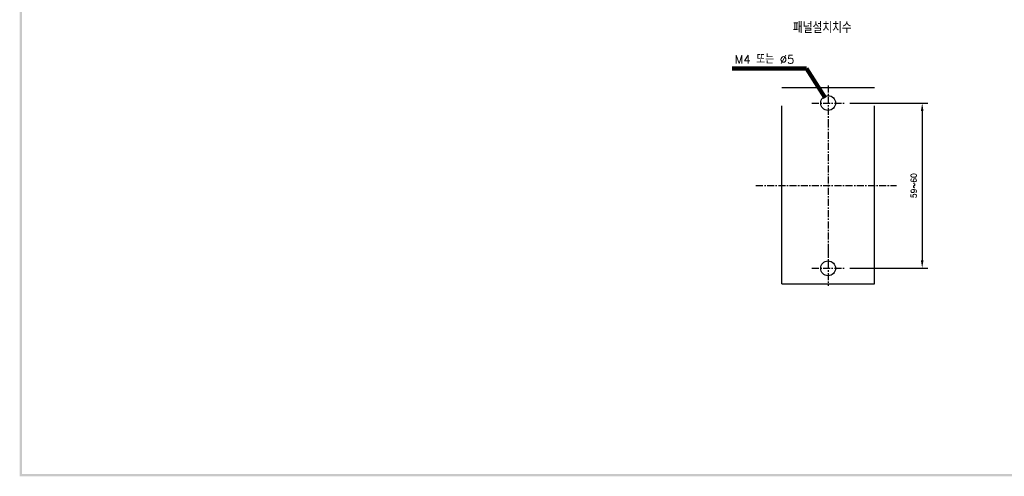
# Model space of a CAD drawing. Extents: x -417 to 860, y -1918 to 556.
# Tile 1 of 6: x 172 to 523, y 71 to 234. Entities that reach past the tile are written whole.
import ezdxf

# ---------------------------------------------------------------- set-up
doc = ezdxf.new("R2010")
doc.units = 0
doc.header["$MEASUREMENT"] = 0
doc.linetypes.add('CENTER', pattern=[2, 1.25, -0.25, 0.25, -0.25])
doc.linetypes.add('PHANTOMX2', pattern=[127, 63.5, -12.7, 12.7, -12.7, 12.7, -12.7])
for name, color, linetype in [('cen', 1, 'CENTER'), ('di', 3, 'CONTINUOUS'), ('DIM', 3, 'CONTINUOUS'), ('dwg', 7, 'CONTINUOUS'), ('ph', 6, 'PHANTOMX2')]:
    doc.layers.add(name, color=color, linetype=linetype)
doc.styles.add('KIM', font='ROMANS.shx', dxfattribs={"height": 5, "bigfont": 'GSG1.shx'})
doc.styles.get("Standard").update_dxf_attribs({"font": 'romans.shx', "height": 2, "bigfont": 'hgs.shx'})
doc.dimstyles.get("Standard").update_dxf_attribs({"dimscale": 0, "dimtxt": 2, "dimasz": 2, "dimexe": 0.5, "dimexo": 0.5, "dimgap": 1, "dimtad": 1, "dimdsep": 46, "dimtxsty": 'Standard', "dimcen": 0, "dimclrd": 3, "dimclre": 3, "dimclrt": 3, "dimadec": 0, "dimazin": 2, "dimtp": 0.1, "dimtm": 0.1, "dimtfac": 1, "dimtmove": 0, "dimatfit": 3, "dimfxl": 0, "dimtolj": 1, "dimarcsym": 0})
doc.dimstyles.new('STANDARD$0', dxfattribs={"dimtxt": 5, "dimasz": 5, "dimexe": 1, "dimexo": 2, "dimgap": 2, "dimtad": 1, "dimdec": 4, "dimzin": 12, "dimdsep": 46, "dimtxsty": 'KIM', "dimcen": -1, "dimdle": 0.1, "dimadec": 0, "dimazin": 0, "dimtfac": 1, "dimtdec": 4, "dimtmove": 0, "dimatfit": 3, "dimfxl": 0, "dimtolj": 1, "dimtzin": 0, "dimarcsym": 0})

# ---------------------------------------------------------------- blocks, each defined once
blk = doc.blocks.new('*D951')
at = {"layer": 'DIM'}
for p, q in [((468.17, 203.78), (495.98, 203.78)), ((493.98, 200.98), (493.98, 147.62)), ((468.17, 144.82), (495.98, 144.82))]:
    blk.add_line(p, q, dxfattribs=at)
for points in [[(493.52, 200.98), (494.45, 200.98), (493.98, 203.78)], [(493.52, 147.62), (494.45, 147.62), (493.98, 144.82)]]:
    blk.add_solid(points, dxfattribs=at)
at = {"layer": 'DIM', "insert": (490.98, 174.3), "char_height": 2, "attachment_point": 5, "rotation": 90}
blk.add_mtext('\\A1;59~60', dxfattribs=at)

msp = doc.modelspace()

# ---------------------------------------------------------------- linework, layer by layer
at = {"layer": 'cen', "linetype": 'CENTER', "ltscale": 2}
for p, q in [((460.398, 210.07), (460.398, 197.563)), ((454.623, 203.779), (466.173, 203.779)), ((460.398, 197.563), (460.398, 151.108)), ((434.637, 174.317), (484.847, 174.317)), ((460.398, 151.108), (460.398, 138.601)), ((454.623, 144.817), (466.173, 144.817))]:
    msp.add_line(p, q, dxfattribs=at)
at = {"layer": 'dwg'}
for centre in [(460.398, 203.817), (460.398, 144.817)]:
    msp.add_circle(centre, 2.65, dxfattribs=at)
for points in [[(171.812, 70.575), (172.652, 70.995), (171.812, 552.735), (172.652, 551.895)], [(857.252, 70.575), (856.412, 71.415), (171.812, 70.575), (172.652, 71.415)]]:
    msp.add_trace(points, dxfattribs=at)
at = {"layer": 'ph'}
for p, q in [((443.898, 209.317), (476.898, 209.317)), ((443.898, 139.317), (443.898, 209.317)), ((476.898, 139.317), (476.898, 209.317)), ((443.898, 139.317), (476.898, 139.317))]:
    msp.add_line(p, q, dxfattribs=at)

# ---------------------------------------------------------------- texts
at = {"layer": 'di', "insert": (447.839, 232.775), "char_height": 4, "width": 135.45529, "attachment_point": 1}
msp.add_mtext('{\\Fromans,hgs|c129;패널설치치수}', dxfattribs=at)
at = {"layer": 'DIM', "insert": (427.053, 220.861), "char_height": 3, "attachment_point": 1}
msp.add_mtext('M4 또는 %%c5', dxfattribs=at)

# ---------------------------------------------------------------- dimensions: what is measured, and where the dimension line sits
at = {"layer": 'DIM'}
dim = msp.add_linear_dim(base=(493.984, 144.817), p1=(466.173, 203.779), p2=(466.173, 144.817), angle=90, text='59~60', dimstyle='STANDARD$0', override={"dimtxt": 3, "dimasz": 2.8, "dimexe": 2, "dimdec": 2, "dimzin": 8, "dimtxsty": 'Standard', "dimcen": 0, "dimclrd": 256, "dimclre": 256, "dimclrt": 256, "dimadec": 2, "dimazin": 2, "dimtfac": 0.6, "dimtdec": 2, "dimtzin": 8, "dimlwd": 65535, "dimlwe": 65535, "dimarcsym": 1}, dxfattribs=at)
dim.commit()
dim.dimension.update_dxf_attribs({"geometry": '*D951', "text_midpoint": (490.984, 174.298)})

# ---------------------------------------------------------------- leaders
msp.add_leader([(459.3, 205.697), (452.652, 216.141), (426.139, 216.141)], dimstyle='Standard', override={"dimscale": 1, "dimtxt": 3, "dimasz": 2.8, "dimexe": 2, "dimexo": 2, "dimgap": 2, "dimdle": 0.1, "dimclrd": 256, "dimclre": 256, "dimclrt": 256, "dimadec": 2, "dimtfac": 0.6, "dimlwd": 65535, "dimlwe": 65535, "dimarcsym": 1}, dxfattribs=at)

doc.saveas('drawing.dxf')
